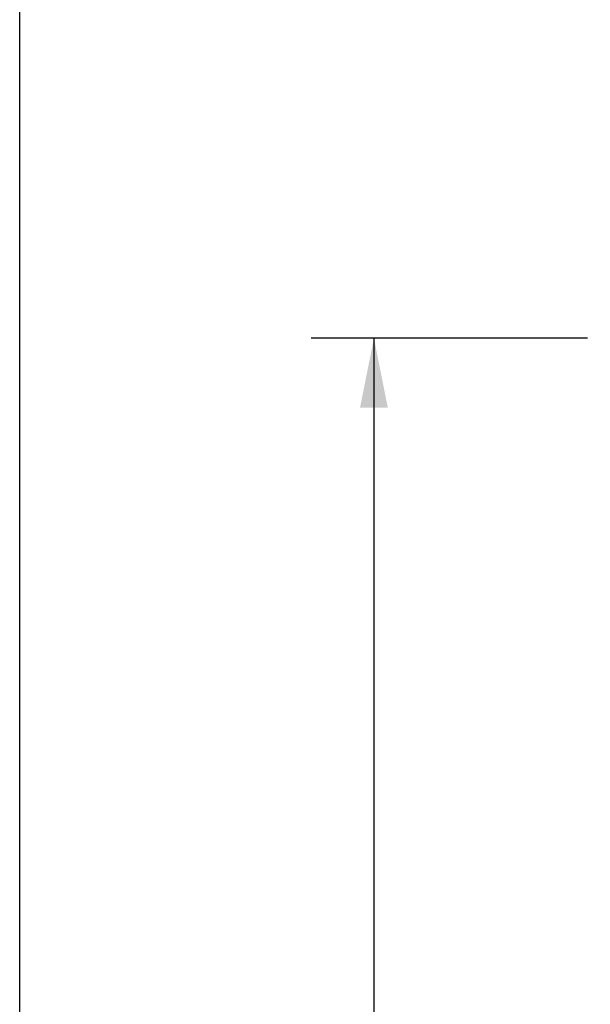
# Model space of a CAD drawing. Header units: inches. Extents: x 0 to 279, y 0 to 180.
# Tile 3 of 41: x 0 to 13, y 69 to 93. Entities that reach past the tile are written whole.
import ezdxf

# ---------------------------------------------------------------- set-up
doc = ezdxf.new("R2010")
doc.units = ezdxf.units.IN
doc.header["$LTSCALE"] = 15.327869
doc.header["$MEASUREMENT"] = 0
doc.layers.get('0').update_dxf_attribs({"linetype": 'CONTINUOUS'})
doc.layers.add('DIMENSIONS', color=7, linetype='CONTINUOUS')
doc.styles.get("Standard").update_dxf_attribs({"font": 'arial.ttf'})
doc.dimstyles.new('DIMSTYLE_1', dxfattribs={"dimtxt": 1.229508, "dimasz": 1.639344, "dimexe": 0.09, "dimexo": 0.07, "dimgap": 0.0375, "dimtad": 0, "dimtih": 1, "dimtoh": 1, "dimzin": 4, "dimdsep": 46, "dimtxsty": 'Standard', "dimblk": '_FILLED', "dimblk1": '_FILLED', "dimblk2": '_FILLED', "dimcen": 0.09, "dimazin": 1, "dimtfac": 1, "dimtdec": 3, "dimtofl": 0, "dimtmove": 0, "dimatfit": 3, "dimldrblk": '_FILLED', "dimfxl": 0, "dimtolj": 1, "dimtzin": 4, "dimarcsym": 0})

# ---------------------------------------------------------------- blocks, each defined once
blk = doc.blocks.new('_FILLED')
at = {"color": 0, "linetype": 'ByBlock'}
blk.add_solid([(0, 0), (-1, 0.2), (-1, -0.2)], dxfattribs=at)
blk = doc.blocks.new('*D6')
at = {"layer": 'DIMENSIONS', "color": 2, "linetype": 'Continuous'}
for p, q in [((13.376, 85.119), (6.872, 85.119)), ((8.348, 85.119), (8.348, 56.73)), ((8.348, 22.619), (8.348, 50.583)), ((13.376, 22.619), (6.872, 22.619))]:
    blk.add_line(p, q, dxfattribs=at)
at = {"layer": 'DIMENSIONS', "color": 2, "linetype": 'Continuous', "xscale": 1.6393442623, "yscale": 1.6393442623, "zscale": 1.6393442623}
for p, rotation in [((8.348, 85.119), 90), ((8.348, 22.619), 270)]:
    blk.add_blockref('_FILLED', p, dxfattribs=dict(at, rotation=rotation))
at = {"layer": 'DIMENSIONS', "color": 2, "linetype": 'Continuous', "insert": (8.348, 56.116), "char_height": 1.2295, "width": 6.28923, "attachment_point": 2, "line_spacing_factor": 0.9}
blk.add_mtext('62.50\\PREAR\\PDOORS', dxfattribs=at)

msp = doc.modelspace()

# ---------------------------------------------------------------- linework, layer by layer
at = {"color": 7, "linetype": 'Continuous'}
msp.add_line((0, 0), (0, 180.328), dxfattribs=at)

# ---------------------------------------------------------------- dimensions: what is measured, and where the dimension line sits
at = {"layer": 'DIMENSIONS', "color": 2, "linetype": 'Continuous'}
dim = msp.add_linear_dim(base=(8.348, 85.119), p1=(13.446, 22.619), p2=(13.446, 85.119), angle=90, text='<>\\PREAR\\PDOORS', dimstyle='DIMSTYLE_1', dxfattribs=at)
dim.commit()
dim.dimension.update_dxf_attribs({"geometry": '*D6', "text_midpoint": (8.348, 53.657), "dimtype": 160})

doc.saveas('drawing.dxf')
